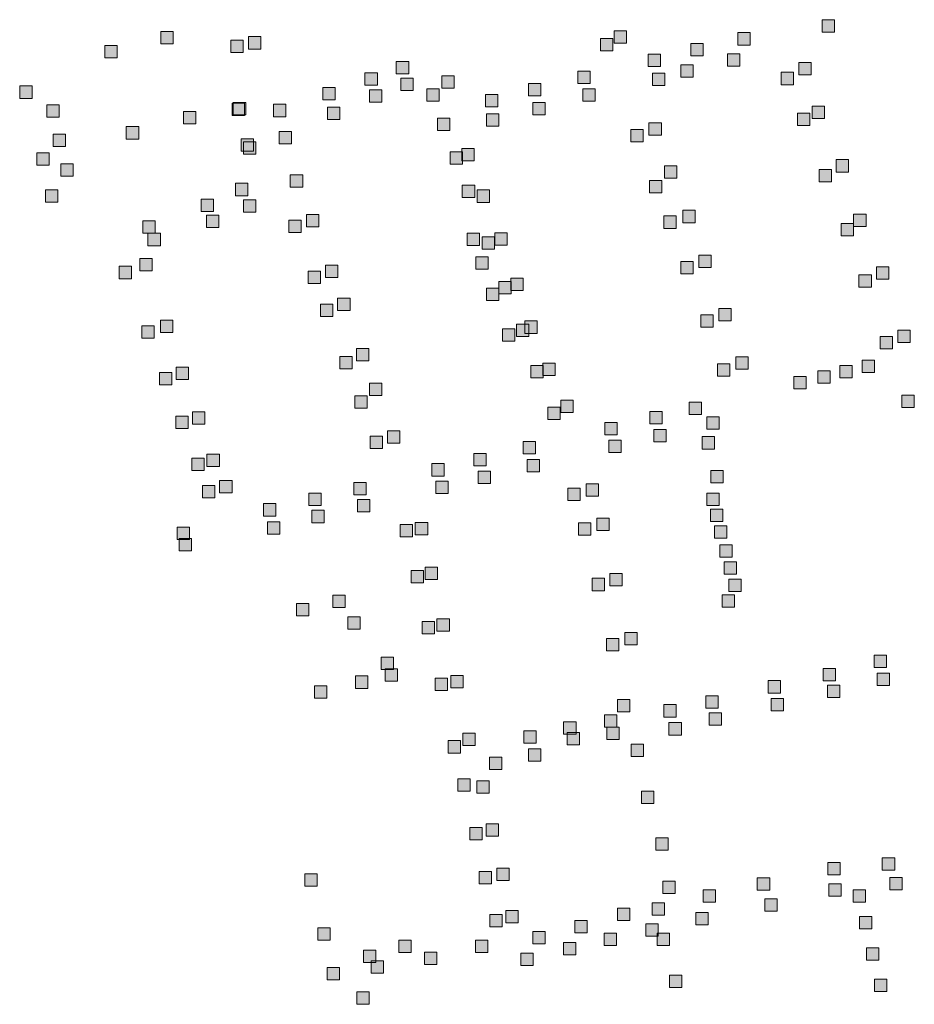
# Model space of a CAD drawing. Extents: x 97504 to 106860, y 464309 to 471560.
# Tile 12 of 53: x 103239 to 103528, y 464577 to 464896. Entities that reach past the tile are written whole.
import ezdxf

# ---------------------------------------------------------------- set-up
doc = ezdxf.new("R2010")
doc.units = 0
doc.layers.add('140 KOLKEN', color=44, linetype='Continuous', lineweight=20, true_color=0xc04000)

msp = doc.modelspace()

# ---------------------------------------------------------------- hatches: boundary and pattern name
at = {"layer": '140 KOLKEN', "true_color": 0xc04000}
for points in [[(103498.3, 464891.58), (103498.3, 464895.58), (103502.3, 464895.58), (103502.3, 464891.58)], [(103431.08, 464887.97), (103431.08, 464891.97), (103435.08, 464891.97), (103435.08, 464887.97)], [(103284.42, 464887.79), (103284.42, 464891.79), (103288.42, 464891.79), (103288.42, 464887.79)], [(103307.11, 464885), (103307.11, 464889), (103311.11, 464889), (103311.11, 464885)], [(103312.77, 464886.1), (103312.77, 464890.1), (103316.77, 464890.1), (103316.77, 464886.1)], [(103426.6, 464885.52), (103426.6, 464889.52), (103430.6, 464889.52), (103430.6, 464885.52)], [(103471.09, 464887.4), (103471.09, 464891.4), (103475.09, 464891.4), (103475.09, 464887.4)], [(103266.36, 464883.28), (103266.36, 464887.28), (103270.36, 464887.28), (103270.36, 464883.28)], [(103455.87, 464883.88), (103455.87, 464887.88), (103459.87, 464887.88), (103459.87, 464883.88)], [(103442.01, 464880.47), (103442.01, 464884.47), (103446.01, 464884.47), (103446.01, 464880.47)], [(103467.67, 464880.53), (103467.67, 464884.53), (103471.67, 464884.53), (103471.67, 464880.53)], [(103360.61, 464878.05), (103360.61, 464882.05), (103364.61, 464882.05), (103364.61, 464878.05)], [(103452.65, 464877.02), (103452.65, 464881.02), (103456.65, 464881.02), (103456.65, 464877.02)], [(103490.83, 464877.73), (103490.83, 464881.73), (103494.83, 464881.73), (103494.83, 464877.73)], [(103350.48, 464874.41), (103350.48, 464878.41), (103354.48, 464878.41), (103354.48, 464874.41)], [(103362.02, 464872.73), (103362.02, 464876.73), (103366.02, 464876.73), (103366.02, 464872.73)], [(103375.37, 464873.48), (103375.37, 464877.48), (103379.37, 464877.48), (103379.37, 464873.48)], [(103419.31, 464874.92), (103419.31, 464878.92), (103423.31, 464878.92), (103423.31, 464874.92)], [(103443.45, 464874.33), (103443.45, 464878.33), (103447.45, 464878.33), (103447.45, 464874.33)], [(103485.05, 464874.57), (103485.05, 464878.57), (103489.05, 464878.57), (103489.05, 464874.57)], [(103238.8, 464870.15), (103238.8, 464874.15), (103242.8, 464874.15), (103242.8, 464870.15)], [(103336.81, 464869.66), (103336.81, 464873.66), (103340.81, 464873.66), (103340.81, 464869.66)], [(103351.92, 464868.94), (103351.92, 464872.94), (103355.92, 464872.94), (103355.92, 464868.94)], [(103370.47, 464869.19), (103370.47, 464873.19), (103374.47, 464873.19), (103374.47, 464869.19)], [(103403.33, 464870.97), (103403.33, 464874.97), (103407.33, 464874.97), (103407.33, 464870.97)], [(103420.89, 464869.23), (103420.89, 464873.23), (103424.89, 464873.23), (103424.89, 464869.23)], [(103389.47, 464867.44), (103389.47, 464871.44), (103393.47, 464871.44), (103393.47, 464867.44)], [(103247.6, 464864.02), (103247.6, 464868.02), (103251.6, 464868.02), (103251.6, 464864.02)], [(103307.52, 464864.64), (103307.52, 464868.64), (103311.52, 464868.64), (103311.52, 464864.64)], [(103307.89, 464864.79), (103307.89, 464868.79), (103311.89, 464868.79), (103311.89, 464864.79)], [(103320.89, 464864.22), (103320.89, 464868.22), (103324.89, 464868.22), (103324.89, 464864.22)], [(103338.37, 464863.35), (103338.37, 464867.35), (103342.37, 464867.35), (103342.37, 464863.35)], [(103404.76, 464864.8), (103404.76, 464868.8), (103408.76, 464868.8), (103408.76, 464864.8)], [(103495.13, 464863.67), (103495.13, 464867.67), (103499.13, 464867.67), (103499.13, 464863.67)], [(103291.76, 464861.88), (103291.76, 464865.88), (103295.76, 464865.88), (103295.76, 464861.88)], [(103373.97, 464859.77), (103373.97, 464863.77), (103377.97, 464863.77), (103377.97, 464859.77)], [(103389.8, 464861.2), (103389.8, 464865.2), (103393.8, 464865.2), (103393.8, 464861.2)], [(103490.39, 464861.38), (103490.39, 464865.38), (103494.39, 464865.38), (103494.39, 464861.38)], [(103273.29, 464857), (103273.29, 464861), (103277.29, 464861), (103277.29, 464857)], [(103442.33, 464858.21), (103442.33, 464862.21), (103446.33, 464862.21), (103446.33, 464858.21)], [(103249.63, 464854.54), (103249.63, 464858.54), (103253.63, 464858.54), (103253.63, 464854.54)], [(103310.42, 464853.03), (103310.42, 464857.03), (103314.42, 464857.03), (103314.42, 464853.03)], [(103322.74, 464855.44), (103322.74, 464859.44), (103326.74, 464859.44), (103326.74, 464855.44)], [(103436.42, 464856.05), (103436.42, 464860.05), (103440.42, 464860.05), (103440.42, 464856.05)], [(103311.18, 464852.07), (103311.18, 464856.07), (103315.18, 464856.07), (103315.18, 464852.07)], [(103381.83, 464849.94), (103381.83, 464853.94), (103385.83, 464853.94), (103385.83, 464849.94)], [(103244.37, 464848.59), (103244.37, 464852.59), (103248.37, 464852.59), (103248.37, 464848.59)], [(103377.99, 464848.9), (103377.99, 464852.9), (103381.99, 464852.9), (103381.99, 464848.9)], [(103252.13, 464844.95), (103252.13, 464848.95), (103256.13, 464848.95), (103256.13, 464844.95)], [(103447.38, 464844.36), (103447.38, 464848.36), (103451.38, 464848.36), (103451.38, 464844.36)], [(103502.89, 464846.34), (103502.89, 464850.34), (103506.89, 464850.34), (103506.89, 464846.34)], [(103326.33, 464841.43), (103326.33, 464845.43), (103330.33, 464845.43), (103330.33, 464841.43)], [(103497.38, 464843.17), (103497.38, 464847.17), (103501.38, 464847.17), (103501.38, 464843.17)], [(103308.64, 464838.68), (103308.64, 464842.68), (103312.64, 464842.68), (103312.64, 464838.68)], [(103381.95, 464838.1), (103381.95, 464842.1), (103385.95, 464842.1), (103385.95, 464838.1)], [(103442.48, 464839.63), (103442.48, 464843.63), (103446.48, 464843.63), (103446.48, 464839.63)], [(103247.18, 464836.54), (103247.18, 464840.54), (103251.18, 464840.54), (103251.18, 464836.54)], [(103386.75, 464836.53), (103386.75, 464840.53), (103390.75, 464840.53), (103390.75, 464836.53)], [(103297.51, 464833.57), (103297.51, 464837.57), (103301.51, 464837.57), (103301.51, 464833.57)], [(103311.16, 464833.36), (103311.16, 464837.36), (103315.16, 464837.36), (103315.16, 464833.36)], [(103299.23, 464828.43), (103299.23, 464832.43), (103303.23, 464832.43), (103303.23, 464828.43)], [(103331.51, 464828.58), (103331.51, 464832.58), (103335.51, 464832.58), (103335.51, 464828.58)], [(103447.08, 464828.12), (103447.08, 464832.12), (103451.08, 464832.12), (103451.08, 464828.12)], [(103453.26, 464829.95), (103453.26, 464833.95), (103457.26, 464833.95), (103457.26, 464829.95)], [(103508.52, 464828.71), (103508.52, 464832.71), (103512.52, 464832.71), (103512.52, 464828.71)], [(103278.66, 464826.55), (103278.66, 464830.55), (103282.66, 464830.55), (103282.66, 464826.55)], [(103325.8, 464826.77), (103325.8, 464830.77), (103329.8, 464830.77), (103329.8, 464826.77)], [(103504.46, 464825.74), (103504.46, 464829.74), (103508.46, 464829.74), (103508.46, 464825.74)], [(103280.29, 464822.51), (103280.29, 464826.51), (103284.29, 464826.51), (103284.29, 464822.51)], [(103383.55, 464822.59), (103383.55, 464826.59), (103387.55, 464826.59), (103387.55, 464822.59)], [(103388.38, 464821.38), (103388.38, 464825.38), (103392.38, 464825.38), (103392.38, 464821.38)], [(103392.43, 464822.68), (103392.43, 464826.68), (103396.43, 464826.68), (103396.43, 464822.68)], [(103386.36, 464814.93), (103386.36, 464818.93), (103390.36, 464818.93), (103390.36, 464814.93)], [(103458.44, 464815.43), (103458.44, 464819.43), (103462.44, 464819.43), (103462.44, 464815.43)], [(103270.98, 464811.85), (103270.98, 464815.85), (103274.98, 464815.85), (103274.98, 464811.85)], [(103277.67, 464814.41), (103277.67, 464818.41), (103281.67, 464818.41), (103281.67, 464814.41)], [(103337.66, 464812.19), (103337.66, 464816.19), (103341.66, 464816.19), (103341.66, 464812.19)], [(103452.67, 464813.37), (103452.67, 464817.37), (103456.67, 464817.37), (103456.67, 464813.37)], [(103515.87, 464811.72), (103515.87, 464815.72), (103519.87, 464815.72), (103519.87, 464811.72)], [(103332.07, 464810.25), (103332.07, 464814.25), (103336.07, 464814.25), (103336.07, 464810.25)], [(103510.24, 464809.1), (103510.24, 464813.1), (103514.24, 464813.1), (103514.24, 464809.1)], [(103393.76, 464806.97), (103393.76, 464810.97), (103397.76, 464810.97), (103397.76, 464806.97)], [(103397.61, 464808.05), (103397.61, 464812.05), (103401.61, 464812.05), (103401.61, 464808.05)], [(103389.8, 464804.77), (103389.8, 464808.77), (103393.8, 464808.77), (103393.8, 464804.77)], [(103336.07, 464799.57), (103336.07, 464803.57), (103340.07, 464803.57), (103340.07, 464799.57)], [(103341.64, 464801.6), (103341.64, 464805.6), (103345.64, 464805.6), (103345.64, 464801.6)], [(103459.13, 464796.17), (103459.13, 464800.17), (103463.13, 464800.17), (103463.13, 464796.17)], [(103464.9, 464798.22), (103464.9, 464802.22), (103468.9, 464802.22), (103468.9, 464798.22)], [(103278.33, 464792.6), (103278.33, 464796.6), (103282.33, 464796.6), (103282.33, 464792.6)], [(103284.3, 464794.43), (103284.3, 464798.43), (103288.3, 464798.43), (103288.3, 464794.43)], [(103399.51, 464793.12), (103399.51, 464797.12), (103403.51, 464797.12), (103403.51, 464793.12)], [(103402.18, 464794.17), (103402.18, 464798.17), (103406.18, 464798.17), (103406.18, 464794.17)], [(103394.95, 464791.65), (103394.95, 464795.65), (103398.95, 464795.65), (103398.95, 464791.65)], [(103522.85, 464791.22), (103522.85, 464795.22), (103526.85, 464795.22), (103526.85, 464791.22)], [(103517.09, 464789.19), (103517.09, 464793.19), (103521.09, 464793.19), (103521.09, 464789.19)], [(103347.72, 464785.26), (103347.72, 464789.26), (103351.72, 464789.26), (103351.72, 464785.26)], [(103342.38, 464782.74), (103342.38, 464786.74), (103346.38, 464786.74), (103346.38, 464782.74)], [(103404.13, 464779.77), (103404.13, 464783.77), (103408.13, 464783.77), (103408.13, 464779.77)], [(103408, 464780.57), (103408, 464784.57), (103412, 464784.57), (103412, 464780.57)], [(103464.44, 464780.32), (103464.44, 464784.32), (103468.44, 464784.32), (103468.44, 464780.32)], [(103470.41, 464782.59), (103470.41, 464786.59), (103474.41, 464786.59), (103474.41, 464782.59)], [(103504.07, 464779.78), (103504.07, 464783.78), (103508.07, 464783.78), (103508.07, 464779.78)], [(103511.26, 464781.49), (103511.26, 464785.49), (103515.26, 464785.49), (103515.26, 464781.49)], [(103283.99, 464777.52), (103283.99, 464781.52), (103287.99, 464781.52), (103287.99, 464777.52)], [(103289.41, 464779.24), (103289.41, 464783.24), (103293.41, 464783.24), (103293.41, 464779.24)], [(103496.96, 464778.02), (103496.96, 464782.02), (103500.96, 464782.02), (103500.96, 464778.02)], [(103351.95, 464774.11), (103351.95, 464778.11), (103355.95, 464778.11), (103355.95, 464774.11)], [(103489.16, 464776.22), (103489.16, 464780.22), (103493.16, 464780.22), (103493.16, 464776.22)], [(103524.14, 464770.18), (103524.14, 464774.18), (103528.14, 464774.18), (103528.14, 464770.18)], [(103347.16, 464769.98), (103347.16, 464773.98), (103351.16, 464773.98), (103351.16, 464769.98)], [(103413.78, 464768.56), (103413.78, 464772.56), (103417.78, 464772.56), (103417.78, 464768.56)], [(103455.28, 464767.9), (103455.28, 464771.9), (103459.28, 464771.9), (103459.28, 464767.9)], [(103294.67, 464764.83), (103294.67, 464768.83), (103298.67, 464768.83), (103298.67, 464764.83)], [(103409.56, 464766.31), (103409.56, 464770.31), (103413.56, 464770.31), (103413.56, 464766.31)], [(103442.61, 464764.94), (103442.61, 464768.94), (103446.61, 464768.94), (103446.61, 464764.94)], [(103289.32, 464763.44), (103289.32, 464767.44), (103293.32, 464767.44), (103293.32, 464763.44)], [(103428.07, 464761.4), (103428.07, 464765.4), (103432.07, 464765.4), (103432.07, 464761.4)], [(103460.99, 464763.16), (103460.99, 464767.16), (103464.99, 464767.16), (103464.99, 464763.16)], [(103357.77, 464758.67), (103357.77, 464762.67), (103361.77, 464762.67), (103361.77, 464758.67)], [(103443.88, 464759.07), (103443.88, 464763.07), (103447.88, 464763.07), (103447.88, 464759.07)], [(103352.11, 464756.92), (103352.11, 464760.92), (103356.11, 464760.92), (103356.11, 464756.92)], [(103401.6, 464755.18), (103401.6, 464759.18), (103405.6, 464759.18), (103405.6, 464755.18)], [(103429.34, 464755.64), (103429.34, 464759.64), (103433.34, 464759.64), (103433.34, 464755.64)], [(103459.53, 464756.78), (103459.53, 464760.78), (103463.53, 464760.78), (103463.53, 464756.78)], [(103299.38, 464751.1), (103299.38, 464755.1), (103303.38, 464755.1), (103303.38, 464751.1)], [(103385.63, 464751.3), (103385.63, 464755.3), (103389.63, 464755.3), (103389.63, 464751.3)], [(103294.51, 464749.81), (103294.51, 464753.81), (103298.51, 464753.81), (103298.51, 464749.81)], [(103372.06, 464748.04), (103372.06, 464752.04), (103376.06, 464752.04), (103376.06, 464748.04)], [(103402.96, 464749.36), (103402.96, 464753.36), (103406.96, 464753.36), (103406.96, 464749.36)], [(103387.08, 464745.64), (103387.08, 464749.64), (103391.08, 464749.64), (103391.08, 464745.64)], [(103462.3, 464745.84), (103462.3, 464749.84), (103466.3, 464749.84), (103466.3, 464745.84)], [(103303.47, 464742.6), (103303.47, 464746.6), (103307.47, 464746.6), (103307.47, 464742.6)], [(103346.84, 464741.93), (103346.84, 464745.93), (103350.84, 464745.93), (103350.84, 464741.93)], [(103373.35, 464742.38), (103373.35, 464746.38), (103377.35, 464746.38), (103377.35, 464742.38)], [(103421.99, 464741.57), (103421.99, 464745.57), (103425.99, 464745.57), (103425.99, 464741.57)], [(103297.91, 464740.99), (103297.91, 464744.99), (103301.91, 464744.99), (103301.91, 464740.99)], [(103332.3, 464738.52), (103332.3, 464742.52), (103336.3, 464742.52), (103336.3, 464738.52)], [(103416.07, 464740.13), (103416.07, 464744.13), (103420.07, 464744.13), (103420.07, 464740.13)], [(103460.99, 464738.51), (103460.99, 464742.51), (103464.99, 464742.51), (103464.99, 464738.51)], [(103348.03, 464736.46), (103348.03, 464740.46), (103352.03, 464740.46), (103352.03, 464736.46)], [(103317.69, 464735.11), (103317.69, 464739.11), (103321.69, 464739.11), (103321.69, 464735.11)], [(103333.31, 464732.96), (103333.31, 464736.96), (103337.31, 464736.96), (103337.31, 464732.96)], [(103462.17, 464733.38), (103462.17, 464737.38), (103466.17, 464737.38), (103466.17, 464733.38)], [(103318.9, 464729.23), (103318.9, 464733.23), (103322.9, 464733.23), (103322.9, 464729.23)], [(103366.75, 464729.06), (103366.75, 464733.06), (103370.75, 464733.06), (103370.75, 464729.06)], [(103419.57, 464728.93), (103419.57, 464732.93), (103423.57, 464732.93), (103423.57, 464728.93)], [(103425.47, 464730.43), (103425.47, 464734.43), (103429.47, 464734.43), (103429.47, 464730.43)], [(103289.76, 464727.5), (103289.76, 464731.5), (103293.76, 464731.5), (103293.76, 464727.5)], [(103361.89, 464728.42), (103361.89, 464732.42), (103365.89, 464732.42), (103365.89, 464728.42)], [(103463.55, 464727.92), (103463.55, 464731.92), (103467.55, 464731.92), (103467.55, 464727.92)], [(103290.34, 464723.82), (103290.34, 464727.82), (103294.34, 464727.82), (103294.34, 464723.82)], [(103465.27, 464721.78), (103465.27, 464725.78), (103469.27, 464725.78), (103469.27, 464721.78)], [(103466.65, 464716.31), (103466.65, 464720.31), (103470.65, 464720.31), (103470.65, 464716.31)], [(103365.36, 464713.47), (103365.36, 464717.47), (103369.36, 464717.47), (103369.36, 464713.47)], [(103369.96, 464714.61), (103369.96, 464718.61), (103373.96, 464718.61), (103373.96, 464714.61)], [(103423.9, 464710.97), (103423.9, 464714.97), (103427.9, 464714.97), (103427.9, 464710.97)], [(103429.66, 464712.58), (103429.66, 464716.58), (103433.66, 464716.58), (103433.66, 464712.58)], [(103468.16, 464710.73), (103468.16, 464714.73), (103472.16, 464714.73), (103472.16, 464710.73)], [(103340.03, 464705.5), (103340.03, 464709.5), (103344.03, 464709.5), (103344.03, 464705.5)], [(103465.99, 464705.64), (103465.99, 464709.64), (103469.99, 464709.64), (103469.99, 464705.64)], [(103328.3, 464702.84), (103328.3, 464706.84), (103332.3, 464706.84), (103332.3, 464702.84)], [(103344.88, 464698.55), (103344.88, 464702.55), (103348.88, 464702.55), (103348.88, 464698.55)], [(103368.95, 464696.97), (103368.95, 464700.97), (103372.95, 464700.97), (103372.95, 464696.97)], [(103373.76, 464697.91), (103373.76, 464701.91), (103377.76, 464701.91), (103377.76, 464697.91)], [(103428.55, 464691.56), (103428.55, 464695.56), (103432.55, 464695.56), (103432.55, 464691.56)], [(103434.53, 464693.5), (103434.53, 464697.5), (103438.53, 464697.5), (103438.53, 464693.5)], [(103355.7, 464685.53), (103355.7, 464689.53), (103359.7, 464689.53), (103359.7, 464685.53)], [(103515.19, 464686.1), (103515.19, 464690.1), (103519.19, 464690.1), (103519.19, 464686.1)], [(103356.96, 464681.74), (103356.96, 464685.74), (103360.96, 464685.74), (103360.96, 464681.74)], [(103498.65, 464681.82), (103498.65, 464685.82), (103502.65, 464685.82), (103502.65, 464681.82)], [(103347.42, 464679.39), (103347.42, 464683.39), (103351.42, 464683.39), (103351.42, 464679.39)], [(103373.14, 464678.67), (103373.14, 464682.67), (103377.14, 464682.67), (103377.14, 464678.67)], [(103378.22, 464679.56), (103378.22, 464683.56), (103382.22, 464683.56), (103382.22, 464679.56)], [(103480.82, 464677.89), (103480.82, 464681.89), (103484.82, 464681.89), (103484.82, 464677.89)], [(103516.15, 464680.3), (103516.15, 464684.3), (103520.15, 464684.3), (103520.15, 464680.3)], [(103334.11, 464676.19), (103334.11, 464680.19), (103338.11, 464680.19), (103338.11, 464676.19)], [(103500.03, 464676.47), (103500.03, 464680.47), (103504.03, 464680.47), (103504.03, 464676.47)], [(103432.18, 464671.79), (103432.18, 464675.79), (103436.18, 464675.79), (103436.18, 464671.79)], [(103460.73, 464672.98), (103460.73, 464676.98), (103464.73, 464676.98), (103464.73, 464672.98)], [(103481.86, 464672.09), (103481.86, 464676.09), (103485.86, 464676.09), (103485.86, 464672.09)], [(103447.08, 464670.12), (103447.08, 464674.12), (103451.08, 464674.12), (103451.08, 464670.12)], [(103427.89, 464666.86), (103427.89, 464670.86), (103431.89, 464670.86), (103431.89, 464666.86)], [(103461.83, 464667.52), (103461.83, 464671.52), (103465.83, 464671.52), (103465.83, 464667.52)], [(103414.73, 464664.56), (103414.73, 464668.56), (103418.73, 464668.56), (103418.73, 464664.56)], [(103428.67, 464662.85), (103428.67, 464666.85), (103432.67, 464666.85), (103432.67, 464662.85)], [(103448.8, 464664.31), (103448.8, 464668.31), (103452.8, 464668.31), (103452.8, 464664.31)], [(103382.12, 464660.89), (103382.12, 464664.89), (103386.12, 464664.89), (103386.12, 464660.89)], [(103401.84, 464661.69), (103401.84, 464665.69), (103405.84, 464665.69), (103405.84, 464661.69)], [(103415.85, 464661.09), (103415.85, 464665.09), (103419.85, 464665.09), (103419.85, 464661.09)], [(103377.38, 464658.49), (103377.38, 464662.49), (103381.38, 464662.49), (103381.38, 464658.49)], [(103403.34, 464655.85), (103403.34, 464659.85), (103407.34, 464659.85), (103407.34, 464655.85)], [(103436.55, 464657.32), (103436.55, 464661.32), (103440.55, 464661.32), (103440.55, 464657.32)], [(103390.76, 464653.16), (103390.76, 464657.16), (103394.76, 464657.16), (103394.76, 464653.16)], [(103380.46, 464646.11), (103380.46, 464650.11), (103384.46, 464650.11), (103384.46, 464646.11)], [(103386.68, 464645.49), (103386.68, 464649.49), (103390.68, 464649.49), (103390.68, 464645.49)], [(103439.88, 464642.15), (103439.88, 464646.15), (103443.88, 464646.15), (103443.88, 464642.15)], [(103384.4, 464630.38), (103384.4, 464634.38), (103388.4, 464634.38), (103388.4, 464630.38)], [(103389.62, 464631.55), (103389.62, 464635.55), (103393.62, 464635.55), (103393.62, 464631.55)], [(103444.51, 464627.08), (103444.51, 464631.08), (103448.51, 464631.08), (103448.51, 464627.08)], [(103517.79, 464620.65), (103517.79, 464624.65), (103521.79, 464624.65), (103521.79, 464620.65)], [(103500.19, 464619.05), (103500.19, 464623.05), (103504.19, 464623.05), (103504.19, 464619.05)], [(103331.02, 464615.47), (103331.02, 464619.47), (103335.02, 464619.47), (103335.02, 464615.47)], [(103387.4, 464616.22), (103387.4, 464620.22), (103391.4, 464620.22), (103391.4, 464616.22)], [(103393.1, 464617.27), (103393.1, 464621.27), (103397.1, 464621.27), (103397.1, 464617.27)], [(103477.36, 464614.17), (103477.36, 464618.17), (103481.36, 464618.17), (103481.36, 464614.17)], [(103520.26, 464614.28), (103520.26, 464618.28), (103524.26, 464618.28), (103524.26, 464614.28)], [(103446.83, 464613.04), (103446.83, 464617.04), (103450.83, 464617.04), (103450.83, 464613.04)], [(103500.53, 464612.15), (103500.53, 464616.15), (103504.53, 464616.15), (103504.53, 464612.15)], [(103459.8, 464610.23), (103459.8, 464614.23), (103463.8, 464614.23), (103463.8, 464610.23)], [(103508.31, 464610.29), (103508.31, 464614.29), (103512.31, 464614.29), (103512.31, 464610.29)], [(103443.38, 464606.09), (103443.38, 464610.09), (103447.38, 464610.09), (103447.38, 464606.09)], [(103479.75, 464607.36), (103479.75, 464611.36), (103483.75, 464611.36), (103483.75, 464607.36)], [(103390.82, 464602.27), (103390.82, 464606.27), (103394.82, 464606.27), (103394.82, 464602.27)], [(103396.03, 464603.55), (103396.03, 464607.55), (103400.03, 464607.55), (103400.03, 464603.55)], [(103432.16, 464604.29), (103432.16, 464608.29), (103436.16, 464608.29), (103436.16, 464604.29)], [(103457.49, 464602.91), (103457.49, 464606.91), (103461.49, 464606.91), (103461.49, 464602.91)], [(103510.41, 464601.59), (103510.41, 464605.59), (103514.41, 464605.59), (103514.41, 464601.59)], [(103418.37, 464600.32), (103418.37, 464604.32), (103422.37, 464604.32), (103422.37, 464600.32)], [(103441.28, 464599.3), (103441.28, 464603.3), (103445.28, 464603.3), (103445.28, 464599.3)], [(103335.21, 464597.95), (103335.21, 464601.95), (103339.21, 464601.95), (103339.21, 464597.95)], [(103404.79, 464596.79), (103404.79, 464600.79), (103408.79, 464600.79), (103408.79, 464596.79)], [(103427.84, 464596.21), (103427.84, 464600.21), (103431.84, 464600.21), (103431.84, 464596.21)], [(103445.01, 464596.26), (103445.01, 464600.26), (103449.01, 464600.26), (103449.01, 464596.26)], [(103361.45, 464594.01), (103361.45, 464598.01), (103365.45, 464598.01), (103365.45, 464594.01)], [(103386.22, 464593.97), (103386.22, 464597.97), (103390.22, 464597.97), (103390.22, 464593.97)], [(103414.72, 464593.27), (103414.72, 464597.27), (103418.72, 464597.27), (103418.72, 464593.27)], [(103349.96, 464590.74), (103349.96, 464594.74), (103353.96, 464594.74), (103353.96, 464590.74)], [(103369.69, 464590.14), (103369.69, 464594.14), (103373.69, 464594.14), (103373.69, 464590.14)], [(103400.88, 464589.82), (103400.88, 464593.82), (103404.88, 464593.82), (103404.88, 464589.82)], [(103512.63, 464591.55), (103512.63, 464595.55), (103516.63, 464595.55), (103516.63, 464591.55)], [(103352.48, 464587.32), (103352.48, 464591.32), (103356.48, 464591.32), (103356.48, 464587.32)], [(103338.23, 464585.13), (103338.23, 464589.13), (103342.23, 464589.13), (103342.23, 464585.13)], [(103448.98, 464582.64), (103448.98, 464586.64), (103452.98, 464586.64), (103452.98, 464582.64)], [(103515.26, 464581.4), (103515.26, 464585.4), (103519.26, 464585.4), (103519.26, 464581.4)], [(103347.79, 464577.24), (103347.79, 464581.24), (103351.79, 464581.24), (103351.79, 464577.24)]]:
    msp.add_hatch(color=44, dxfattribs=at).paths.add_polyline_path(points)

# ---------------------------------------------------------------- linework, layer by layer
at = {"layer": '140 KOLKEN', "color": 11, "true_color": 0xff8080}
for points in [[(103498.3, 464891.58), (103498.3, 464895.58), (103502.3, 464895.58), (103502.3, 464891.58)], [(103431.08, 464887.97), (103431.08, 464891.97), (103435.08, 464891.97), (103435.08, 464887.97)], [(103284.42, 464887.79), (103284.42, 464891.79), (103288.42, 464891.79), (103288.42, 464887.79)], [(103307.11, 464885), (103307.11, 464889), (103311.11, 464889), (103311.11, 464885)], [(103312.77, 464886.1), (103312.77, 464890.1), (103316.77, 464890.1), (103316.77, 464886.1)], [(103426.6, 464885.52), (103426.6, 464889.52), (103430.6, 464889.52), (103430.6, 464885.52)], [(103471.09, 464887.4), (103471.09, 464891.4), (103475.09, 464891.4), (103475.09, 464887.4)], [(103266.36, 464883.28), (103266.36, 464887.28), (103270.36, 464887.28), (103270.36, 464883.28)], [(103455.87, 464883.88), (103455.87, 464887.88), (103459.87, 464887.88), (103459.87, 464883.88)], [(103442.01, 464880.47), (103442.01, 464884.47), (103446.01, 464884.47), (103446.01, 464880.47)], [(103467.67, 464880.53), (103467.67, 464884.53), (103471.67, 464884.53), (103471.67, 464880.53)], [(103360.61, 464878.05), (103360.61, 464882.05), (103364.61, 464882.05), (103364.61, 464878.05)], [(103452.65, 464877.02), (103452.65, 464881.02), (103456.65, 464881.02), (103456.65, 464877.02)], [(103490.83, 464877.73), (103490.83, 464881.73), (103494.83, 464881.73), (103494.83, 464877.73)], [(103350.48, 464874.41), (103350.48, 464878.41), (103354.48, 464878.41), (103354.48, 464874.41)], [(103362.02, 464872.73), (103362.02, 464876.73), (103366.02, 464876.73), (103366.02, 464872.73)], [(103375.37, 464873.48), (103375.37, 464877.48), (103379.37, 464877.48), (103379.37, 464873.48)], [(103419.31, 464874.92), (103419.31, 464878.92), (103423.31, 464878.92), (103423.31, 464874.92)], [(103443.45, 464874.33), (103443.45, 464878.33), (103447.45, 464878.33), (103447.45, 464874.33)], [(103485.05, 464874.57), (103485.05, 464878.57), (103489.05, 464878.57), (103489.05, 464874.57)], [(103238.8, 464870.15), (103238.8, 464874.15), (103242.8, 464874.15), (103242.8, 464870.15)], [(103336.81, 464869.66), (103336.81, 464873.66), (103340.81, 464873.66), (103340.81, 464869.66)], [(103351.92, 464868.94), (103351.92, 464872.94), (103355.92, 464872.94), (103355.92, 464868.94)], [(103370.47, 464869.19), (103370.47, 464873.19), (103374.47, 464873.19), (103374.47, 464869.19)], [(103403.33, 464870.97), (103403.33, 464874.97), (103407.33, 464874.97), (103407.33, 464870.97)], [(103420.89, 464869.23), (103420.89, 464873.23), (103424.89, 464873.23), (103424.89, 464869.23)], [(103389.47, 464867.44), (103389.47, 464871.44), (103393.47, 464871.44), (103393.47, 464867.44)], [(103247.6, 464864.02), (103247.6, 464868.02), (103251.6, 464868.02), (103251.6, 464864.02)], [(103307.52, 464864.64), (103307.52, 464868.64), (103311.52, 464868.64), (103311.52, 464864.64)], [(103307.89, 464864.79), (103307.89, 464868.79), (103311.89, 464868.79), (103311.89, 464864.79)], [(103320.89, 464864.22), (103320.89, 464868.22), (103324.89, 464868.22), (103324.89, 464864.22)], [(103338.37, 464863.35), (103338.37, 464867.35), (103342.37, 464867.35), (103342.37, 464863.35)], [(103404.76, 464864.8), (103404.76, 464868.8), (103408.76, 464868.8), (103408.76, 464864.8)], [(103495.13, 464863.67), (103495.13, 464867.67), (103499.13, 464867.67), (103499.13, 464863.67)], [(103291.76, 464861.88), (103291.76, 464865.88), (103295.76, 464865.88), (103295.76, 464861.88)], [(103373.97, 464859.77), (103373.97, 464863.77), (103377.97, 464863.77), (103377.97, 464859.77)], [(103389.8, 464861.2), (103389.8, 464865.2), (103393.8, 464865.2), (103393.8, 464861.2)], [(103490.39, 464861.38), (103490.39, 464865.38), (103494.39, 464865.38), (103494.39, 464861.38)], [(103273.29, 464857), (103273.29, 464861), (103277.29, 464861), (103277.29, 464857)], [(103442.33, 464858.21), (103442.33, 464862.21), (103446.33, 464862.21), (103446.33, 464858.21)], [(103249.63, 464854.54), (103249.63, 464858.54), (103253.63, 464858.54), (103253.63, 464854.54)], [(103310.42, 464853.03), (103310.42, 464857.03), (103314.42, 464857.03), (103314.42, 464853.03)], [(103322.74, 464855.44), (103322.74, 464859.44), (103326.74, 464859.44), (103326.74, 464855.44)], [(103436.42, 464856.05), (103436.42, 464860.05), (103440.42, 464860.05), (103440.42, 464856.05)], [(103311.18, 464852.07), (103311.18, 464856.07), (103315.18, 464856.07), (103315.18, 464852.07)], [(103381.83, 464849.94), (103381.83, 464853.94), (103385.83, 464853.94), (103385.83, 464849.94)], [(103244.37, 464848.59), (103244.37, 464852.59), (103248.37, 464852.59), (103248.37, 464848.59)], [(103377.99, 464848.9), (103377.99, 464852.9), (103381.99, 464852.9), (103381.99, 464848.9)], [(103252.13, 464844.95), (103252.13, 464848.95), (103256.13, 464848.95), (103256.13, 464844.95)], [(103447.38, 464844.36), (103447.38, 464848.36), (103451.38, 464848.36), (103451.38, 464844.36)], [(103502.89, 464846.34), (103502.89, 464850.34), (103506.89, 464850.34), (103506.89, 464846.34)], [(103326.33, 464841.43), (103326.33, 464845.43), (103330.33, 464845.43), (103330.33, 464841.43)], [(103497.38, 464843.17), (103497.38, 464847.17), (103501.38, 464847.17), (103501.38, 464843.17)], [(103308.64, 464838.68), (103308.64, 464842.68), (103312.64, 464842.68), (103312.64, 464838.68)], [(103381.95, 464838.1), (103381.95, 464842.1), (103385.95, 464842.1), (103385.95, 464838.1)], [(103442.48, 464839.63), (103442.48, 464843.63), (103446.48, 464843.63), (103446.48, 464839.63)], [(103247.18, 464836.54), (103247.18, 464840.54), (103251.18, 464840.54), (103251.18, 464836.54)], [(103386.75, 464836.53), (103386.75, 464840.53), (103390.75, 464840.53), (103390.75, 464836.53)], [(103297.51, 464833.57), (103297.51, 464837.57), (103301.51, 464837.57), (103301.51, 464833.57)], [(103311.16, 464833.36), (103311.16, 464837.36), (103315.16, 464837.36), (103315.16, 464833.36)], [(103299.23, 464828.43), (103299.23, 464832.43), (103303.23, 464832.43), (103303.23, 464828.43)], [(103331.51, 464828.58), (103331.51, 464832.58), (103335.51, 464832.58), (103335.51, 464828.58)], [(103447.08, 464828.12), (103447.08, 464832.12), (103451.08, 464832.12), (103451.08, 464828.12)], [(103453.26, 464829.95), (103453.26, 464833.95), (103457.26, 464833.95), (103457.26, 464829.95)], [(103508.52, 464828.71), (103508.52, 464832.71), (103512.52, 464832.71), (103512.52, 464828.71)], [(103278.66, 464826.55), (103278.66, 464830.55), (103282.66, 464830.55), (103282.66, 464826.55)], [(103325.8, 464826.77), (103325.8, 464830.77), (103329.8, 464830.77), (103329.8, 464826.77)], [(103504.46, 464825.74), (103504.46, 464829.74), (103508.46, 464829.74), (103508.46, 464825.74)], [(103280.29, 464822.51), (103280.29, 464826.51), (103284.29, 464826.51), (103284.29, 464822.51)], [(103383.55, 464822.59), (103383.55, 464826.59), (103387.55, 464826.59), (103387.55, 464822.59)], [(103388.38, 464821.38), (103388.38, 464825.38), (103392.38, 464825.38), (103392.38, 464821.38)], [(103392.43, 464822.68), (103392.43, 464826.68), (103396.43, 464826.68), (103396.43, 464822.68)], [(103386.36, 464814.93), (103386.36, 464818.93), (103390.36, 464818.93), (103390.36, 464814.93)], [(103458.44, 464815.43), (103458.44, 464819.43), (103462.44, 464819.43), (103462.44, 464815.43)], [(103270.98, 464811.85), (103270.98, 464815.85), (103274.98, 464815.85), (103274.98, 464811.85)], [(103277.67, 464814.41), (103277.67, 464818.41), (103281.67, 464818.41), (103281.67, 464814.41)], [(103337.66, 464812.19), (103337.66, 464816.19), (103341.66, 464816.19), (103341.66, 464812.19)], [(103452.67, 464813.37), (103452.67, 464817.37), (103456.67, 464817.37), (103456.67, 464813.37)], [(103515.87, 464811.72), (103515.87, 464815.72), (103519.87, 464815.72), (103519.87, 464811.72)], [(103332.07, 464810.25), (103332.07, 464814.25), (103336.07, 464814.25), (103336.07, 464810.25)], [(103510.24, 464809.1), (103510.24, 464813.1), (103514.24, 464813.1), (103514.24, 464809.1)], [(103393.76, 464806.97), (103393.76, 464810.97), (103397.76, 464810.97), (103397.76, 464806.97)], [(103397.61, 464808.05), (103397.61, 464812.05), (103401.61, 464812.05), (103401.61, 464808.05)], [(103389.8, 464804.77), (103389.8, 464808.77), (103393.8, 464808.77), (103393.8, 464804.77)], [(103336.07, 464799.57), (103336.07, 464803.57), (103340.07, 464803.57), (103340.07, 464799.57)], [(103341.64, 464801.6), (103341.64, 464805.6), (103345.64, 464805.6), (103345.64, 464801.6)], [(103459.13, 464796.17), (103459.13, 464800.17), (103463.13, 464800.17), (103463.13, 464796.17)], [(103464.9, 464798.22), (103464.9, 464802.22), (103468.9, 464802.22), (103468.9, 464798.22)], [(103278.33, 464792.6), (103278.33, 464796.6), (103282.33, 464796.6), (103282.33, 464792.6)], [(103284.3, 464794.43), (103284.3, 464798.43), (103288.3, 464798.43), (103288.3, 464794.43)], [(103399.51, 464793.12), (103399.51, 464797.12), (103403.51, 464797.12), (103403.51, 464793.12)], [(103402.18, 464794.17), (103402.18, 464798.17), (103406.18, 464798.17), (103406.18, 464794.17)], [(103394.95, 464791.65), (103394.95, 464795.65), (103398.95, 464795.65), (103398.95, 464791.65)], [(103522.85, 464791.22), (103522.85, 464795.22), (103526.85, 464795.22), (103526.85, 464791.22)], [(103517.09, 464789.19), (103517.09, 464793.19), (103521.09, 464793.19), (103521.09, 464789.19)], [(103347.72, 464785.26), (103347.72, 464789.26), (103351.72, 464789.26), (103351.72, 464785.26)], [(103342.38, 464782.74), (103342.38, 464786.74), (103346.38, 464786.74), (103346.38, 464782.74)], [(103404.13, 464779.77), (103404.13, 464783.77), (103408.13, 464783.77), (103408.13, 464779.77)], [(103408, 464780.57), (103408, 464784.57), (103412, 464784.57), (103412, 464780.57)], [(103464.44, 464780.32), (103464.44, 464784.32), (103468.44, 464784.32), (103468.44, 464780.32)], [(103470.41, 464782.59), (103470.41, 464786.59), (103474.41, 464786.59), (103474.41, 464782.59)], [(103504.07, 464779.78), (103504.07, 464783.78), (103508.07, 464783.78), (103508.07, 464779.78)], [(103511.26, 464781.49), (103511.26, 464785.49), (103515.26, 464785.49), (103515.26, 464781.49)], [(103283.99, 464777.52), (103283.99, 464781.52), (103287.99, 464781.52), (103287.99, 464777.52)], [(103289.41, 464779.24), (103289.41, 464783.24), (103293.41, 464783.24), (103293.41, 464779.24)], [(103496.96, 464778.02), (103496.96, 464782.02), (103500.96, 464782.02), (103500.96, 464778.02)], [(103351.95, 464774.11), (103351.95, 464778.11), (103355.95, 464778.11), (103355.95, 464774.11)], [(103489.16, 464776.22), (103489.16, 464780.22), (103493.16, 464780.22), (103493.16, 464776.22)], [(103524.14, 464770.18), (103524.14, 464774.18), (103528.14, 464774.18), (103528.14, 464770.18)], [(103347.16, 464769.98), (103347.16, 464773.98), (103351.16, 464773.98), (103351.16, 464769.98)], [(103413.78, 464768.56), (103413.78, 464772.56), (103417.78, 464772.56), (103417.78, 464768.56)], [(103455.28, 464767.9), (103455.28, 464771.9), (103459.28, 464771.9), (103459.28, 464767.9)], [(103294.67, 464764.83), (103294.67, 464768.83), (103298.67, 464768.83), (103298.67, 464764.83)], [(103409.56, 464766.31), (103409.56, 464770.31), (103413.56, 464770.31), (103413.56, 464766.31)], [(103442.61, 464764.94), (103442.61, 464768.94), (103446.61, 464768.94), (103446.61, 464764.94)], [(103289.32, 464763.44), (103289.32, 464767.44), (103293.32, 464767.44), (103293.32, 464763.44)], [(103428.07, 464761.4), (103428.07, 464765.4), (103432.07, 464765.4), (103432.07, 464761.4)], [(103460.99, 464763.16), (103460.99, 464767.16), (103464.99, 464767.16), (103464.99, 464763.16)], [(103357.77, 464758.67), (103357.77, 464762.67), (103361.77, 464762.67), (103361.77, 464758.67)], [(103443.88, 464759.07), (103443.88, 464763.07), (103447.88, 464763.07), (103447.88, 464759.07)], [(103352.11, 464756.92), (103352.11, 464760.92), (103356.11, 464760.92), (103356.11, 464756.92)], [(103401.6, 464755.18), (103401.6, 464759.18), (103405.6, 464759.18), (103405.6, 464755.18)], [(103429.34, 464755.64), (103429.34, 464759.64), (103433.34, 464759.64), (103433.34, 464755.64)], [(103459.53, 464756.78), (103459.53, 464760.78), (103463.53, 464760.78), (103463.53, 464756.78)], [(103299.38, 464751.1), (103299.38, 464755.1), (103303.38, 464755.1), (103303.38, 464751.1)], [(103385.63, 464751.3), (103385.63, 464755.3), (103389.63, 464755.3), (103389.63, 464751.3)], [(103294.51, 464749.81), (103294.51, 464753.81), (103298.51, 464753.81), (103298.51, 464749.81)], [(103372.06, 464748.04), (103372.06, 464752.04), (103376.06, 464752.04), (103376.06, 464748.04)], [(103402.96, 464749.36), (103402.96, 464753.36), (103406.96, 464753.36), (103406.96, 464749.36)], [(103387.08, 464745.64), (103387.08, 464749.64), (103391.08, 464749.64), (103391.08, 464745.64)], [(103462.3, 464745.84), (103462.3, 464749.84), (103466.3, 464749.84), (103466.3, 464745.84)], [(103303.47, 464742.6), (103303.47, 464746.6), (103307.47, 464746.6), (103307.47, 464742.6)], [(103346.84, 464741.93), (103346.84, 464745.93), (103350.84, 464745.93), (103350.84, 464741.93)], [(103373.35, 464742.38), (103373.35, 464746.38), (103377.35, 464746.38), (103377.35, 464742.38)], [(103421.99, 464741.57), (103421.99, 464745.57), (103425.99, 464745.57), (103425.99, 464741.57)], [(103297.91, 464740.99), (103297.91, 464744.99), (103301.91, 464744.99), (103301.91, 464740.99)], [(103332.3, 464738.52), (103332.3, 464742.52), (103336.3, 464742.52), (103336.3, 464738.52)], [(103416.07, 464740.13), (103416.07, 464744.13), (103420.07, 464744.13), (103420.07, 464740.13)], [(103460.99, 464738.51), (103460.99, 464742.51), (103464.99, 464742.51), (103464.99, 464738.51)], [(103348.03, 464736.46), (103348.03, 464740.46), (103352.03, 464740.46), (103352.03, 464736.46)], [(103317.69, 464735.11), (103317.69, 464739.11), (103321.69, 464739.11), (103321.69, 464735.11)], [(103333.31, 464732.96), (103333.31, 464736.96), (103337.31, 464736.96), (103337.31, 464732.96)], [(103462.17, 464733.38), (103462.17, 464737.38), (103466.17, 464737.38), (103466.17, 464733.38)], [(103318.9, 464729.23), (103318.9, 464733.23), (103322.9, 464733.23), (103322.9, 464729.23)], [(103366.75, 464729.06), (103366.75, 464733.06), (103370.75, 464733.06), (103370.75, 464729.06)], [(103419.57, 464728.93), (103419.57, 464732.93), (103423.57, 464732.93), (103423.57, 464728.93)], [(103425.47, 464730.43), (103425.47, 464734.43), (103429.47, 464734.43), (103429.47, 464730.43)], [(103289.76, 464727.5), (103289.76, 464731.5), (103293.76, 464731.5), (103293.76, 464727.5)], [(103361.89, 464728.42), (103361.89, 464732.42), (103365.89, 464732.42), (103365.89, 464728.42)], [(103463.55, 464727.92), (103463.55, 464731.92), (103467.55, 464731.92), (103467.55, 464727.92)], [(103290.34, 464723.82), (103290.34, 464727.82), (103294.34, 464727.82), (103294.34, 464723.82)], [(103465.27, 464721.78), (103465.27, 464725.78), (103469.27, 464725.78), (103469.27, 464721.78)], [(103466.65, 464716.31), (103466.65, 464720.31), (103470.65, 464720.31), (103470.65, 464716.31)], [(103365.36, 464713.47), (103365.36, 464717.47), (103369.36, 464717.47), (103369.36, 464713.47)], [(103369.96, 464714.61), (103369.96, 464718.61), (103373.96, 464718.61), (103373.96, 464714.61)], [(103423.9, 464710.97), (103423.9, 464714.97), (103427.9, 464714.97), (103427.9, 464710.97)], [(103429.66, 464712.58), (103429.66, 464716.58), (103433.66, 464716.58), (103433.66, 464712.58)], [(103468.16, 464710.73), (103468.16, 464714.73), (103472.16, 464714.73), (103472.16, 464710.73)], [(103340.03, 464705.5), (103340.03, 464709.5), (103344.03, 464709.5), (103344.03, 464705.5)], [(103465.99, 464705.64), (103465.99, 464709.64), (103469.99, 464709.64), (103469.99, 464705.64)], [(103328.3, 464702.84), (103328.3, 464706.84), (103332.3, 464706.84), (103332.3, 464702.84)], [(103344.88, 464698.55), (103344.88, 464702.55), (103348.88, 464702.55), (103348.88, 464698.55)], [(103368.95, 464696.97), (103368.95, 464700.97), (103372.95, 464700.97), (103372.95, 464696.97)], [(103373.76, 464697.91), (103373.76, 464701.91), (103377.76, 464701.91), (103377.76, 464697.91)], [(103428.55, 464691.56), (103428.55, 464695.56), (103432.55, 464695.56), (103432.55, 464691.56)], [(103434.53, 464693.5), (103434.53, 464697.5), (103438.53, 464697.5), (103438.53, 464693.5)], [(103355.7, 464685.53), (103355.7, 464689.53), (103359.7, 464689.53), (103359.7, 464685.53)], [(103515.19, 464686.1), (103515.19, 464690.1), (103519.19, 464690.1), (103519.19, 464686.1)], [(103356.96, 464681.74), (103356.96, 464685.74), (103360.96, 464685.74), (103360.96, 464681.74)], [(103498.65, 464681.82), (103498.65, 464685.82), (103502.65, 464685.82), (103502.65, 464681.82)], [(103347.42, 464679.39), (103347.42, 464683.39), (103351.42, 464683.39), (103351.42, 464679.39)], [(103373.14, 464678.67), (103373.14, 464682.67), (103377.14, 464682.67), (103377.14, 464678.67)], [(103378.22, 464679.56), (103378.22, 464683.56), (103382.22, 464683.56), (103382.22, 464679.56)], [(103480.82, 464677.89), (103480.82, 464681.89), (103484.82, 464681.89), (103484.82, 464677.89)], [(103516.15, 464680.3), (103516.15, 464684.3), (103520.15, 464684.3), (103520.15, 464680.3)], [(103334.11, 464676.19), (103334.11, 464680.19), (103338.11, 464680.19), (103338.11, 464676.19)], [(103500.03, 464676.47), (103500.03, 464680.47), (103504.03, 464680.47), (103504.03, 464676.47)], [(103432.18, 464671.79), (103432.18, 464675.79), (103436.18, 464675.79), (103436.18, 464671.79)], [(103460.73, 464672.98), (103460.73, 464676.98), (103464.73, 464676.98), (103464.73, 464672.98)], [(103481.86, 464672.09), (103481.86, 464676.09), (103485.86, 464676.09), (103485.86, 464672.09)], [(103447.08, 464670.12), (103447.08, 464674.12), (103451.08, 464674.12), (103451.08, 464670.12)], [(103427.89, 464666.86), (103427.89, 464670.86), (103431.89, 464670.86), (103431.89, 464666.86)], [(103461.83, 464667.52), (103461.83, 464671.52), (103465.83, 464671.52), (103465.83, 464667.52)], [(103414.73, 464664.56), (103414.73, 464668.56), (103418.73, 464668.56), (103418.73, 464664.56)], [(103428.67, 464662.85), (103428.67, 464666.85), (103432.67, 464666.85), (103432.67, 464662.85)], [(103448.8, 464664.31), (103448.8, 464668.31), (103452.8, 464668.31), (103452.8, 464664.31)], [(103382.12, 464660.89), (103382.12, 464664.89), (103386.12, 464664.89), (103386.12, 464660.89)], [(103401.84, 464661.69), (103401.84, 464665.69), (103405.84, 464665.69), (103405.84, 464661.69)], [(103415.85, 464661.09), (103415.85, 464665.09), (103419.85, 464665.09), (103419.85, 464661.09)], [(103377.38, 464658.49), (103377.38, 464662.49), (103381.38, 464662.49), (103381.38, 464658.49)], [(103403.34, 464655.85), (103403.34, 464659.85), (103407.34, 464659.85), (103407.34, 464655.85)], [(103436.55, 464657.32), (103436.55, 464661.32), (103440.55, 464661.32), (103440.55, 464657.32)], [(103390.76, 464653.16), (103390.76, 464657.16), (103394.76, 464657.16), (103394.76, 464653.16)], [(103380.46, 464646.11), (103380.46, 464650.11), (103384.46, 464650.11), (103384.46, 464646.11)], [(103386.68, 464645.49), (103386.68, 464649.49), (103390.68, 464649.49), (103390.68, 464645.49)], [(103439.88, 464642.15), (103439.88, 464646.15), (103443.88, 464646.15), (103443.88, 464642.15)], [(103384.4, 464630.38), (103384.4, 464634.38), (103388.4, 464634.38), (103388.4, 464630.38)], [(103389.62, 464631.55), (103389.62, 464635.55), (103393.62, 464635.55), (103393.62, 464631.55)], [(103444.51, 464627.08), (103444.51, 464631.08), (103448.51, 464631.08), (103448.51, 464627.08)], [(103517.79, 464620.65), (103517.79, 464624.65), (103521.79, 464624.65), (103521.79, 464620.65)], [(103500.19, 464619.05), (103500.19, 464623.05), (103504.19, 464623.05), (103504.19, 464619.05)], [(103331.02, 464615.47), (103331.02, 464619.47), (103335.02, 464619.47), (103335.02, 464615.47)], [(103387.4, 464616.22), (103387.4, 464620.22), (103391.4, 464620.22), (103391.4, 464616.22)], [(103393.1, 464617.27), (103393.1, 464621.27), (103397.1, 464621.27), (103397.1, 464617.27)], [(103477.36, 464614.17), (103477.36, 464618.17), (103481.36, 464618.17), (103481.36, 464614.17)], [(103520.26, 464614.28), (103520.26, 464618.28), (103524.26, 464618.28), (103524.26, 464614.28)], [(103446.83, 464613.04), (103446.83, 464617.04), (103450.83, 464617.04), (103450.83, 464613.04)], [(103500.53, 464612.15), (103500.53, 464616.15), (103504.53, 464616.15), (103504.53, 464612.15)], [(103459.8, 464610.23), (103459.8, 464614.23), (103463.8, 464614.23), (103463.8, 464610.23)], [(103508.31, 464610.29), (103508.31, 464614.29), (103512.31, 464614.29), (103512.31, 464610.29)], [(103443.38, 464606.09), (103443.38, 464610.09), (103447.38, 464610.09), (103447.38, 464606.09)], [(103479.75, 464607.36), (103479.75, 464611.36), (103483.75, 464611.36), (103483.75, 464607.36)], [(103390.82, 464602.27), (103390.82, 464606.27), (103394.82, 464606.27), (103394.82, 464602.27)], [(103396.03, 464603.55), (103396.03, 464607.55), (103400.03, 464607.55), (103400.03, 464603.55)], [(103432.16, 464604.29), (103432.16, 464608.29), (103436.16, 464608.29), (103436.16, 464604.29)], [(103457.49, 464602.91), (103457.49, 464606.91), (103461.49, 464606.91), (103461.49, 464602.91)], [(103510.41, 464601.59), (103510.41, 464605.59), (103514.41, 464605.59), (103514.41, 464601.59)], [(103418.37, 464600.32), (103418.37, 464604.32), (103422.37, 464604.32), (103422.37, 464600.32)], [(103441.28, 464599.3), (103441.28, 464603.3), (103445.28, 464603.3), (103445.28, 464599.3)], [(103335.21, 464597.95), (103335.21, 464601.95), (103339.21, 464601.95), (103339.21, 464597.95)], [(103404.79, 464596.79), (103404.79, 464600.79), (103408.79, 464600.79), (103408.79, 464596.79)], [(103427.84, 464596.21), (103427.84, 464600.21), (103431.84, 464600.21), (103431.84, 464596.21)], [(103445.01, 464596.26), (103445.01, 464600.26), (103449.01, 464600.26), (103449.01, 464596.26)], [(103361.45, 464594.01), (103361.45, 464598.01), (103365.45, 464598.01), (103365.45, 464594.01)], [(103386.22, 464593.97), (103386.22, 464597.97), (103390.22, 464597.97), (103390.22, 464593.97)], [(103414.72, 464593.27), (103414.72, 464597.27), (103418.72, 464597.27), (103418.72, 464593.27)], [(103349.96, 464590.74), (103349.96, 464594.74), (103353.96, 464594.74), (103353.96, 464590.74)], [(103369.69, 464590.14), (103369.69, 464594.14), (103373.69, 464594.14), (103373.69, 464590.14)], [(103400.88, 464589.82), (103400.88, 464593.82), (103404.88, 464593.82), (103404.88, 464589.82)], [(103512.63, 464591.55), (103512.63, 464595.55), (103516.63, 464595.55), (103516.63, 464591.55)], [(103352.48, 464587.32), (103352.48, 464591.32), (103356.48, 464591.32), (103356.48, 464587.32)], [(103338.23, 464585.13), (103338.23, 464589.13), (103342.23, 464589.13), (103342.23, 464585.13)], [(103448.98, 464582.64), (103448.98, 464586.64), (103452.98, 464586.64), (103452.98, 464582.64)], [(103515.26, 464581.4), (103515.26, 464585.4), (103519.26, 464585.4), (103519.26, 464581.4)], [(103347.79, 464577.24), (103347.79, 464581.24), (103351.79, 464581.24), (103351.79, 464577.24)]]:
    msp.add_lwpolyline(points, close=True, dxfattribs=at)

doc.saveas('drawing.dxf')
